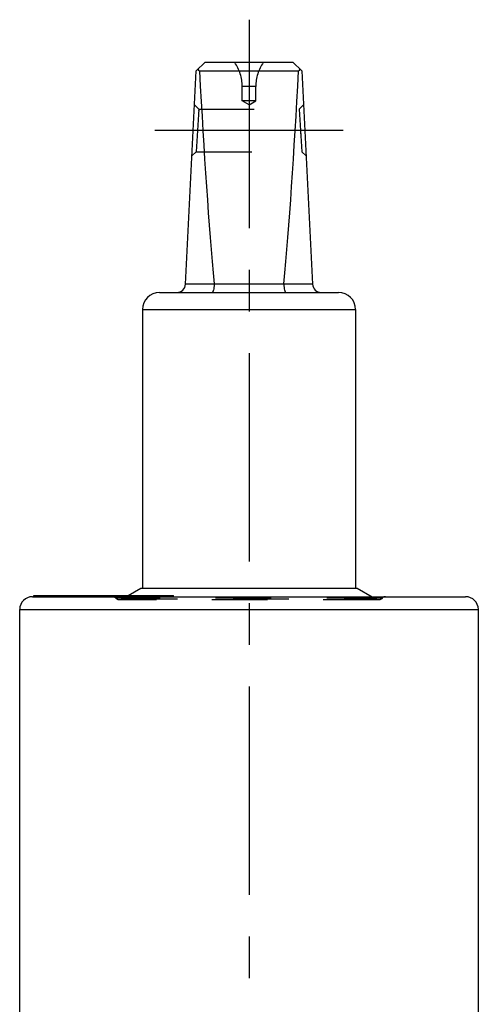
# Model space of a CAD drawing. Header units: millimetres. Extents: x 0 to 1000, y 0 to 1000.
# Tile 2 of 2: x 440 to 494, y 519 to 634. Entities that reach past the tile are written whole.
import ezdxf

# ---------------------------------------------------------------- set-up
doc = ezdxf.new("R2010")
doc.units = ezdxf.units.MM
doc.header["$LTSCALE"] = 65.185185
doc.linetypes.add('CENTER', pattern=[0.6, 0.375, -0.075, 0.075, -0.075])
doc.linetypes.add('HIDDEN', pattern=[0.2, 0.1, -0.1])
doc.layers.get('0').update_dxf_attribs({"linetype": 'CONTINUOUS'})
for name, color, linetype in [('ACHSEN_S', 7, 'CONTINUOUS'), ('DEFAULT_2', 8, 'HIDDEN'), ('KOERPER', 7, 'CONTINUOUS'), ('KONST.EL_MIT_GEO', 7, 'CONTINUOUS')]:
    doc.layers.add(name, color=color, linetype=linetype)

msp = doc.modelspace()

# ---------------------------------------------------------------- linework, layer by layer
at = {"color": 7, "linetype": 'Continuous'}
for p, q in [((460.53, 628.1), (461.58, 629.1)), ((461.58, 629.1), (471.88, 629.1)), ((472.93, 628.1), (471.88, 629.1)), ((459.27, 603.05), (460.53, 628.1)), ((460.91, 628.1), (472.54, 628.1)), ((472.93, 628.1), (474.18, 603.05)), ((459.28, 603.1), (462.63, 603.1)), ((470.82, 603.05), (462.63, 603.05)), ((470.82, 603.1), (474.18, 603.1)), ((456.23, 602.1), (477.23, 602.1)), ((454.23, 600.1), (454.23, 567.4)), ((454.23, 600.1), (479.23, 600.1)), ((479.23, 600.1), (479.23, 567.4))]:
    msp.add_line(p, q, dxfattribs=at)
for centre, radius, start, end in [((458.28, 603.1), 1, 270, 357.14), ((462.15, 603.06), 0.483, 359.2765, 5.2), ((471.3, 603.06), 0.483, 174.8, 180.7235), ((475.18, 603.1), 1, 182.86, 270), ((456.23, 600.1), 2, 90, 180), ((477.23, 600.1), 2, 0, 90)]:
    msp.add_arc(centre, radius, start, end, dxfattribs=at)
for centre, major_axis, ratio, start_param, end_param in [((466.73, 634), (8.5, 0), 0.951289, -2.356194, -2.324149), ((466.73, 752.2), (0, 170.14), 0.049958, -3.894945, -3.644174), ((466.73, 752.2), (0, 170.14), 0.049958, -2.639011, -2.38824), ((466.73, 634), (8.5, 0), 0.951289, -0.817444, -0.785398)]:
    msp.add_ellipse(centre, major_axis=major_axis, ratio=ratio, start_param=start_param, end_param=end_param, dxfattribs=at)
for points in [[(462.63, 603.05), (462.63, 602.93), (462.62, 602.7), (462.58, 602.43), (462.52, 602.26), (462.48, 602.17), (462.42, 602.1), (462.39, 602.1)], [(470.82, 603.05), (470.82, 602.93), (470.83, 602.7), (470.88, 602.43), (470.93, 602.26), (470.97, 602.17), (471.03, 602.1), (471.07, 602.1)]]:
    msp.add_open_spline(points, degree=3, knots=[0, 0, 0, 0, 0.367027, 0.675021, 0.794758, 0.888218, 1, 1, 1, 1], dxfattribs=at)
at = {"layer": 'ACHSEN_S', "color": 40, "linetype": 'CENTER'}
msp.add_line((466.73, 634.1), (466.73, 366.76), dxfattribs=at)
at = {"layer": 'DEFAULT_2', "color": 8, "linetype": 'HIDDEN'}
for p, q in [((465.93, 624.58), (465.93, 626.27)), ((467.53, 626.27), (465.93, 626.27)), ((467.53, 624.58), (467.53, 626.27)), ((460.83, 623.6), (460.33, 624.12)), ((466.73, 624.1), (465.93, 624.58)), ((467.53, 624.58), (465.93, 624.58)), ((466.73, 624.1), (467.53, 624.58)), ((473.12, 624.12), (472.63, 623.6)), ((460.83, 623.6), (460.53, 618.6)), ((460.82, 623.44), (460.81, 623.36)), ((460.83, 623.6), (472.63, 623.6)), ((472.63, 623.6), (472.93, 618.6)), ((472.8, 620.72), (472.79, 620.91)), ((460.03, 618.12), (460.53, 618.6)), ((460.54, 618.76), (460.53, 618.7)), ((460.53, 618.6), (460.53, 618.6)), ((460.53, 618.6), (472.93, 618.6)), ((472.92, 618.7), (472.92, 618.65)), ((472.93, 618.6), (473.42, 618.12)), ((454.23, 567.4), (479.23, 567.4))]:
    msp.add_line(p, q, dxfattribs=at)
for centre, start, end in [((460.93, 626.27), 0, 34.4115), ((472.53, 626.27), 145.5885, 180)]:
    msp.add_arc(centre, 5, start, end, dxfattribs=at)
at = {"layer": 'KOERPER', "color": 7, "linetype": 'Continuous'}
for p, q in [((454.03, 567.4), (479.43, 567.4)), ((441.48, 566.4), (441.48, 566.55)), ((441.48, 566.55), (457.85, 566.55)), ((441.54, 566.4), (441.54, 566.55)), ((442.3, 566.4), (442.3, 566.55)), ((442.43, 566.4), (442.43, 566.55)), ((442.51, 566.4), (442.51, 566.55)), ((442.8, 566.4), (442.8, 566.55)), ((443.61, 566.4), (443.61, 566.55)), ((443.68, 566.4), (443.68, 566.55)), ((444.72, 566.4), (444.72, 566.55)), ((445.63, 566.4), (445.63, 566.55)), ((449.76, 566.4), (449.76, 566.55)), ((450.13, 566.4), (450.13, 566.55)), ((450.23, 566.4), (450.23, 566.55)), ((450.38, 566.4), (450.38, 566.55)), ((450.77, 566.4), (450.77, 566.55)), ((451.27, 566.4), (451.27, 566.55)), ((457.55, 566.4), (457.55, 566.55)), ((457.85, 566.4), (457.85, 566.55)), ((439.83, 502.87), (439.83, 564.9)), ((493.63, 515.9), (493.63, 564.9))]:
    msp.add_line(p, q, dxfattribs=at)
at = {"layer": 'KOERPER', "color": 8, "linetype": 'HIDDEN'}
for p, q in [((457.85, 566.4), (441.48, 566.4)), ((441.83, 566.4), (441.83, 566.55)), ((441.95, 566.4), (441.95, 566.55)), ((442.14, 566.4), (442.14, 566.55)), ((442.57, 566.4), (442.57, 566.55)), ((443.01, 566.4), (443.01, 566.55)), ((443.5, 566.4), (443.5, 566.55)), ((443.65, 566.4), (443.65, 566.55)), ((443.79, 566.4), (443.79, 566.55)), ((443.81, 566.4), (443.81, 566.55)), ((443.84, 566.4), (443.84, 566.55)), ((443.92, 566.4), (443.92, 566.55)), ((444.73, 566.4), (444.73, 566.55)), ((444.84, 566.4), (444.84, 566.55)), ((444.87, 566.4), (444.87, 566.55)), ((444.89, 566.4), (444.89, 566.55)), ((444.99, 566.4), (444.99, 566.55)), ((445.09, 566.4), (445.09, 566.55)), ((445.13, 566.4), (445.13, 566.55)), ((445.17, 566.4), (445.17, 566.55)), ((445.2, 566.4), (445.2, 566.55)), ((445.61, 566.4), (445.61, 566.55)), ((445.77, 566.4), (445.77, 566.55)), ((445.84, 566.4), (445.84, 566.55)), ((446.02, 566.4), (446.02, 566.55)), ((446.15, 566.4), (446.15, 566.55)), ((446.37, 566.4), (446.37, 566.55)), ((446.37, 566.4), (446.37, 566.55)), ((446.39, 566.4), (446.39, 566.55)), ((446.47, 566.4), (446.47, 566.55)), ((446.49, 566.4), (446.49, 566.55)), ((446.61, 566.4), (446.61, 566.55)), ((446.72, 566.4), (446.72, 566.55)), ((446.75, 566.4), (446.75, 566.55)), ((446.87, 566.4), (446.87, 566.55)), ((446.9, 566.4), (446.9, 566.55)), ((447.03, 566.4), (447.03, 566.55)), ((447.05, 566.4), (447.05, 566.55)), ((447.2, 566.4), (447.2, 566.55)), ((447.29, 566.4), (447.29, 566.55)), ((447.3, 566.4), (447.3, 566.55)), ((447.35, 566.4), (447.35, 566.55)), ((447.38, 566.4), (447.38, 566.55)), ((447.5, 566.4), (447.5, 566.55)), ((447.62, 566.4), (447.62, 566.55)), ((447.68, 566.4), (447.68, 566.55)), ((447.72, 566.4), (447.72, 566.55)), ((447.77, 566.4), (447.77, 566.55)), ((447.84, 566.4), (447.84, 566.55)), ((447.85, 566.4), (447.85, 566.55)), ((448.1, 566.4), (448.1, 566.55)), ((448.17, 566.4), (448.17, 566.55)), ((448.23, 566.4), (448.23, 566.55)), ((448.42, 566.4), (448.42, 566.55)), ((448.59, 566.4), (448.59, 566.55)), ((448.65, 566.4), (448.65, 566.55)), ((448.99, 566.4), (448.99, 566.55)), ((449.02, 566.4), (449.02, 566.55)), ((449.11, 566.4), (449.11, 566.55)), ((449.13, 566.4), (449.13, 566.55)), ((449.16, 566.4), (449.16, 566.55)), ((449.22, 566.4), (449.22, 566.55)), ((449.3, 566.4), (449.3, 566.55)), ((449.42, 566.4), (449.42, 566.55)), ((449.64, 566.4), (449.64, 566.55)), ((449.97, 566.4), (449.97, 566.55)), ((450.23, 566.4), (450.23, 566.55)), ((450.7, 566.4), (450.7, 566.55)), ((450.86, 566.4), (450.86, 566.55)), ((450.88, 566.4), (450.88, 566.55)), ((451.28, 566.4), (451.28, 566.55)), ((451.36, 566.4), (451.36, 566.55)), ((451.45, 566.4), (451.45, 566.55)), ((451.47, 566.4), (451.47, 566.55)), ((451.57, 566.4), (451.57, 566.55)), ((451.64, 566.4), (451.64, 566.55)), ((451.66, 566.4), (451.66, 566.55)), ((452.47, 566.4), (452.47, 566.55)), ((452.67, 566.4), (452.67, 566.55)), ((452.84, 566.4), (452.84, 566.55)), ((453.42, 566.4), (453.42, 566.55)), ((453.48, 566.4), (453.48, 566.55)), ((453.98, 566.4), (453.98, 566.55)), ((454.13, 566.4), (454.13, 566.55)), ((454.39, 566.4), (454.39, 566.55)), ((454.48, 566.4), (454.48, 566.55)), ((454.73, 566.4), (454.73, 566.55)), ((455.12, 566.4), (455.12, 566.55)), ((455.19, 566.4), (455.19, 566.55)), ((455.2, 566.4), (455.2, 566.55)), ((455.34, 566.4), (455.34, 566.55)), ((455.46, 566.4), (455.46, 566.55)), ((455.51, 566.4), (455.51, 566.55)), ((455.51, 566.4), (455.51, 566.55)), ((455.53, 566.4), (455.53, 566.55)), ((455.61, 566.4), (455.61, 566.55)), ((455.69, 566.4), (455.69, 566.55)), ((455.72, 566.4), (455.72, 566.55)), ((455.76, 566.4), (455.76, 566.55)), ((455.82, 566.4), (455.82, 566.55)), ((455.83, 566.4), (455.83, 566.55)), ((455.84, 566.4), (455.84, 566.55)), ((455.87, 566.4), (455.87, 566.55)), ((455.88, 566.4), (455.88, 566.55)), ((455.89, 566.4), (455.89, 566.55)), ((455.92, 566.4), (455.92, 566.55)), ((455.96, 566.4), (455.96, 566.55)), ((456.06, 566.4), (456.06, 566.55)), ((456.07, 566.4), (456.07, 566.55)), ((456.11, 566.4), (456.11, 566.55)), ((456.13, 566.4), (456.13, 566.55)), ((456.32, 566.4), (456.32, 566.55)), ((456.53, 566.4), (456.53, 566.55)), ((456.59, 566.4), (456.59, 566.55)), ((456.99, 566.4), (456.99, 566.55)), ((457.33, 566.4), (457.33, 566.55)), ((457.7, 566.4), (457.7, 566.55))]:
    msp.add_line(p, q, dxfattribs=at)
at = {"layer": 'KONST.EL_MIT_GEO', "color": 40, "linetype": 'CENTER'}
msp.add_line((477.78, 621.1), (455.68, 621.1), dxfattribs=at)
at = {"layer": 'KONST.EL_MIT_GEO', "color": 7, "linetype": 'Continuous'}
for p, q in [((452.55, 566.55), (454.03, 567.4)), ((479.43, 567.4), (481.16, 566.4)), ((441.33, 566.4), (492.13, 566.4)), ((439.83, 564.9), (493.63, 564.9))]:
    msp.add_line(p, q, dxfattribs=at)
at = {"layer": 'KONST.EL_MIT_GEO', "color": 8, "linetype": 'HIDDEN'}
for p, q in [((482.36, 566.24), (451.09, 566.24)), ((451.83, 566.13), (452.55, 566.55)), ((451.83, 566.13), (481.63, 566.13)), ((481.16, 566.4), (481.63, 566.13)), ((481.93, 566.05), (451.53, 566.05))]:
    msp.add_line(p, q, dxfattribs=at)
at = {"layer": 'KONST.EL_MIT_GEO', "color": 7, "linetype": 'Continuous'}
for centre, start, end in [((441.33, 564.9), 90, 180), ((492.13, 564.9), 0, 90)]:
    msp.add_arc(centre, 1.5, start, end, dxfattribs=at)
at = {"layer": 'KONST.EL_MIT_GEO', "color": 8, "linetype": 'HIDDEN'}
for centre, radius, start, end in [((450.72, 565.9), 0.5, 42.9859, 90), ((451.53, 566.65), 0.6, 222.9859, 300), ((481.93, 566.65), 0.6, 240, 317.0141), ((482.73, 565.9), 0.5, 90, 137.0141)]:
    msp.add_arc(centre, radius, start, end, dxfattribs=at)

doc.saveas('drawing.dxf')
